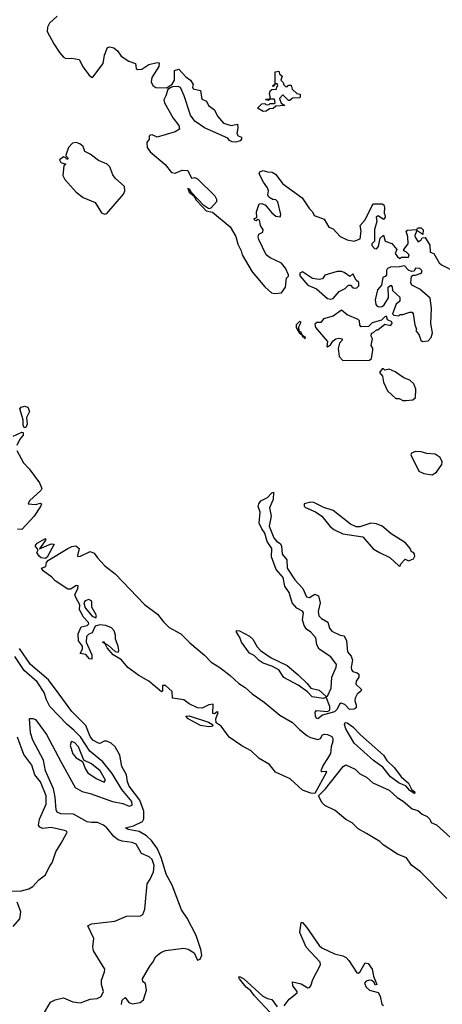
# Model space of a CAD drawing. Extents: x 2029826 to 2248070, y 228728 to 402406.
# Tile 158 of 256: x 2100051 to 2103077, y 331353 to 338399. Entities that reach past the tile are written whole.
import ezdxf

# ---------------------------------------------------------------- set-up
doc = ezdxf.new("R2010")
doc.units = 0

msp = doc.modelspace()

# ---------------------------------------------------------------- linework, layer by layer
at = {"layer": '0CON10XD'}
for points in [[(2100320, 338425), (2100264, 338375), (2100250, 338345), (2100248, 338315), (2100295, 338226.2), (2100335, 338163.3), (2100365, 338130), (2100381.7, 338121.7), (2100425, 338123.8), (2100477.5, 338115), (2100505, 338060), (2100545, 338003.3), (2100565, 337987.5), (2100575, 337987.5), (2100648, 338085), (2100658.8, 338145), (2100680, 338200), (2100695, 338203.8), (2100725, 338196.2), (2100750, 338175), (2100777.7, 338137.7), (2100831.7, 338101.7), (2100880, 338085), (2100885, 338050), (2100895, 338041.2), (2100925, 338043.8), (2100975, 338077.5), (2101035, 338093.3), (2101049.3, 338089.3), (2101046.1, 338063.9), (2100996.7, 337985), (2100993, 337953), (2101005, 337927.5), (2101025, 337913.8), (2101105, 337910), (2101143, 337937), (2101160, 337965), (2101160, 338035), (2101190, 338045), (2101240.5, 337990.5), (2101273.3, 337965), (2101292.5, 337935), (2101287.5, 337915), (2101292.5, 337905), (2101345, 337892.5), (2101355, 337830), (2101387.5, 337815), (2101403.3, 337785), (2101445, 337753.8), (2101467.8, 337707.8), (2101508.8, 337658.8), (2101565, 337642), (2101610, 337650), (2101613.8, 337625), (2101606.2, 337585), (2101615, 337567.5), (2101639.3, 337559.3), (2101640, 337545), (2101628.3, 337531.7), (2101598.6, 337521.4), (2101572.5, 337525), (2101553.8, 337535), (2101542, 337552), (2101374.4, 337624.4), (2101305, 337672.5), (2101273.8, 337715), (2101228.8, 337855), (2101203, 337913), (2101185, 337920), (2101145, 337917.5), (2101130, 337910), (2101111.7, 337898.3), (2101096.4, 337853.6), (2101083.6, 337826.4), (2101086.7, 337805), (2101148.6, 337695), (2101191.2, 337641.2), (2101194.1, 337615.9), (2101165, 337595.8), (2101035, 337557.5), (2101000, 337575), (2100985, 337572.5), (2100977.5, 337565), (2100977, 337543), (2100960.7, 337519.3), (2100964, 337485), (2100985, 337454), (2101092.1, 337362.1), (2101136.7, 337305), (2101165, 337300), (2101215, 337322), (2101255, 337320), (2101280, 337265), (2101305, 337270), (2101325, 337260), (2101448.6, 337138.6), (2101460.8, 337115), (2101460, 337095), (2101420, 337050), (2101405, 337045.8), (2101368.6, 337068.6), (2101281.2, 337161.2), (2101266, 337185), (2101255, 337190), (2101264.3, 337165), (2101298.3, 337138.3), (2101315, 337106.7), (2101359.7, 337059.7), (2101385, 337031.4), (2101430.5, 337020.5), (2101556.7, 336916.7), (2101597.7, 336847.7), (2101612.7, 336792.7), (2101637.5, 336745), (2101644.2, 336715), (2101714.4, 336595), (2101805, 336487.1), (2101853.3, 336445), (2101875, 336440), (2101926.4, 336443.6), (2101953.3, 336485), (2101960.7, 336549.3), (2101976.1, 336563.9), (2101976.4, 336573.6), (2101955, 336621.2), (2101925, 336655.8), (2101844.3, 336694.3), (2101815.7, 336715.7), (2101763.8, 336825), (2101758.8, 336845), (2101763.3, 336865), (2101791.7, 336878.3), (2101792.9, 336895), (2101776, 336925), (2101766.7, 336965), (2101755, 336970), (2101745, 336960), (2101735, 336962.5), (2101730, 336975), (2101747.5, 336982.5), (2101745.6, 337025), (2101765, 337080), (2101785, 337082.5), (2101811.7, 337071.7), (2101820.5, 337060.5), (2101855, 337016.2), (2101885, 336993.8), (2101915, 336987.5), (2101921.2, 337005), (2101898.8, 337095), (2101885, 337108.8), (2101863, 337113), (2101835, 337130), (2101827.5, 337145), (2101831.2, 337175), (2101824, 337195), (2101795.5, 337235.5), (2101766.2, 337295), (2101770.5, 337309.5), (2101795, 337320), (2101825, 337309.2), (2101857.8, 337307.8), (2101883, 337293), (2101934.2, 337225), (2102074.2, 337124.2), (2102125.9, 337045.9), (2102146.2, 337025), (2102158.3, 336998.3), (2102231.2, 336971.2), (2102263.3, 336915), (2102295, 336901.2), (2102345, 336846.7), (2102395, 336822.5), (2102445, 336813.8), (2102488.8, 336831.2), (2102496.2, 336885), (2102487.5, 336925), (2102524.1, 336965.9), (2102575, 337070), (2102585, 337080), (2102645, 337080), (2102657.5, 337075), (2102663.3, 337055), (2102660, 337015), (2102667.5, 336995), (2102667.5, 336985), (2102655, 336970), (2102616.4, 336996.4), (2102603.3, 336985), (2102608, 336955), (2102591.7, 336898.3), (2102590, 336815), (2102572.5, 336795), (2102573, 336783), (2102591.7, 336761.7), (2102605, 336760), (2102620, 336775), (2102632.5, 336835), (2102655, 336857.5), (2102667.5, 336815), (2102715, 336797.5), (2102750, 336755), (2102740, 336725), (2102755, 336702.5), (2102775, 336690), (2102785, 336700), (2102835, 336700), (2102840, 336715), (2102820, 336735), (2102800, 336745), (2102800, 336755), (2102832.5, 336795), (2102828.8, 336845), (2102817.5, 336885), (2102827, 336893), (2102891.7, 336898.3), (2102905, 336910), (2102925, 336910), (2102940, 336895), (2102938.3, 336861.7), (2102895, 336890), (2102880, 336855), (2102881.7, 336841.7), (2102905, 336810), (2102926.4, 336823.6), (2102931.7, 336838.3), (2102955, 336840), (2102987.5, 336785), (2102990, 336735), (2103016.4, 336726.4), (2103055, 336660), (2103070, 336645), (2103173, 336593)], [(2101795, 337742.5), (2101752.5, 337765), (2101785, 337797.5), (2101805, 337800), (2101813, 337793), (2101835, 337790), (2101845, 337800), (2101871.7, 337798.3), (2101880, 337805), (2101875, 337830), (2101840, 337830), (2101835, 337820), (2101810, 337825), (2101815, 337830), (2101840, 337830), (2101847.5, 337842.5), (2101840, 337865), (2101845, 337890), (2101855, 337900), (2101888.3, 337901.7), (2101891.7, 337918.3), (2101900, 337925), (2101895, 337940), (2101880, 337940), (2101865, 337920), (2101860, 337925), (2101880, 337940), (2101880, 338025), (2101905, 338030), (2101911.7, 338011.7), (2101930, 337995), (2101920, 337965), (2101938.3, 337948.3), (2101941.7, 337931.7), (2101955, 337920), (2101968.3, 337921.7), (2101975, 337930), (2101995, 337930), (2102001.7, 337901.7), (2102035, 337870), (2102060, 337865), (2102060, 337845), (2102055, 337840), (2102003, 337837), (2101985, 337820), (2101975, 337820), (2101935, 337860), (2101910, 337835), (2101921.7, 337801.7), (2101950, 337785), (2101885, 337780), (2101866.1, 337763.9), (2101838.3, 337761.7), (2101815, 337743.3), (2101795, 337742.5)], [(2100658.3, 337008.3), (2100675, 337012), (2100795, 337150), (2100804.5, 337175), (2100800.6, 337205), (2100733.3, 337265), (2100718.3, 337288.3), (2100697.1, 337345), (2100678, 337365), (2100615, 337391.2), (2100555, 337437.5), (2100516.7, 337456.7), (2100505, 337492.5), (2100480.7, 337510.7), (2100455, 337520), (2100430, 337515), (2100400, 337485), (2100383, 337437), (2100380, 337425), (2100395, 337410), (2100395, 337400), (2100385, 337400), (2100380, 337410), (2100365, 337417.5), (2100336.7, 337395), (2100346.4, 337376.4), (2100380, 337365), (2100366.7, 337353.3), (2100359.2, 337285), (2100375, 337256.2), (2100455, 337163.8), (2100505, 337126.2), (2100590.5, 337090.5), (2100635.9, 337015.9), (2100658.3, 337008.3)], [(2102935, 336096.7), (2102975, 336100), (2102998, 336125), (2103007.3, 336157.3), (2102994.2, 336225), (2103000, 336335), (2102990.8, 336405), (2102915, 336470.8), (2102859.2, 336499.2), (2102850.8, 336515), (2102857, 336563), (2102868.3, 336571.7), (2102885, 336570), (2102918.3, 336581.7), (2102930, 336590), (2102930, 336605), (2102915, 336617.5), (2102885, 336620), (2102875, 336600), (2102855, 336597.5), (2102835, 336607.5), (2102805, 336637.5), (2102770.7, 336629.3), (2102705, 336627.5), (2102685, 336617.5), (2102677.5, 336605), (2102677, 336573), (2102668.3, 336561.7), (2102650, 336555), (2102641.7, 336498.3), (2102613.8, 336465), (2102596.2, 336395), (2102601.7, 336361.7), (2102610, 336350), (2102625, 336343.3), (2102645, 336346.2), (2102660.5, 336359.5), (2102691.7, 336408.3), (2102690, 336485), (2102708.3, 336498.3), (2102717, 336487), (2102720.7, 336460.7), (2102773, 336413), (2102772.5, 336385), (2102746.4, 336363.6), (2102720, 336295), (2102730, 336285), (2102765, 336280), (2102775, 336290), (2102795, 336290), (2102843.6, 336306.4), (2102860, 336305), (2102867.5, 336295), (2102880, 336215), (2102892.5, 336185), (2102887.5, 336175), (2102910.7, 336140.7), (2102923.3, 336105), (2102935, 336096.7)], [(2102275, 336398.8), (2102295, 336403.3), (2102337, 336453), (2102380, 336475), (2102405, 336500), (2102418.3, 336498.3), (2102435, 336480), (2102445, 336477.5), (2102465, 336480), (2102480, 336495), (2102478.3, 336518.3), (2102460, 336535), (2102435, 336580), (2102415, 336560), (2102375, 336590), (2102355, 336596.7), (2102324.1, 336595.9), (2102235, 336570), (2102220, 336545), (2102195, 336540), (2102146.1, 336546.1), (2102075, 336593.8), (2102057.5, 336585), (2102056.7, 336565), (2102115, 336500), (2102175, 336472), (2102255, 336403.8), (2102275, 336398.8)], [(2102365, 335960), (2102555, 335962.5), (2102570, 335975), (2102580, 336035), (2102578.8, 336048.8), (2102567, 336067), (2102577.5, 336115), (2102567.5, 336135), (2102570, 336155), (2102585, 336160), (2102605, 336180), (2102615, 336180), (2102665, 336220), (2102705, 336210), (2102717.5, 336225), (2102716, 336236), (2102685, 336250), (2102677.5, 336277.5), (2102665, 336272.5), (2102641.7, 336248.3), (2102575, 336230), (2102547.5, 336202.5), (2102495, 336200), (2102485, 336212.5), (2102482.9, 336242.9), (2102474.4, 336254.4), (2102395, 336287.5), (2102355, 336320), (2102295, 336276.7), (2102225, 336257.5), (2102207, 336233), (2102178.3, 336231.7), (2102165, 336220), (2102168, 336195), (2102254.2, 336095), (2102250, 336060), (2102255, 336057.5), (2102275, 336071.2), (2102292.5, 336097.5), (2102314.1, 336115.9), (2102335, 336120), (2102360, 336115), (2102360, 336105), (2102340, 336085), (2102330.8, 336045), (2102338.3, 335988.3), (2102365, 335960)], [(2102095, 336114), (2102096, 336125), (2102077.5, 336137.5), (2102065, 336160), (2102050.7, 336170.7), (2102049.7, 336200.3), (2102066.2, 336235), (2102055, 336238.8), (2102030.8, 336215), (2102029.2, 336195), (2102054.3, 336155), (2102073, 336143), (2102074, 336135), (2102095, 336114)], [(2102795, 335673.3), (2102815, 335674), (2102865, 335678.8), (2102883.8, 335695), (2102887.5, 335755), (2102872.3, 335792.3), (2102845, 335818.8), (2102800, 335835), (2102739.5, 335879.5), (2102695, 335897.5), (2102665, 335890), (2102655, 335900), (2102645, 335900), (2102626.7, 335875), (2102648.6, 335848.6), (2102655.8, 335805), (2102685, 335743.8), (2102745, 335687.5), (2102768.3, 335688.3), (2102795, 335673.3)], [(2100085, 335479.2), (2100076.5, 335495), (2100076.5, 335535), (2100052.5, 335615), (2100060.8, 335625), (2100085, 335632.2), (2100108.2, 335625), (2100121.8, 335595), (2100098.9, 335551.1), (2100103.6, 335505), (2100095, 335480), (2100085, 335479.2)], [(2100005, 335417.6), (2100065, 335446.4), (2100075.4, 335445.4), (2100074.6, 335425), (2100052.2, 335397.8), (2100029.2, 335350.8)], [(2100029.6, 335315), (2100078, 335228), (2100118.9, 335185), (2100193.4, 335085), (2100209.6, 335045), (2100201.2, 335028.8), (2100122, 334955), (2100112.5, 334935), (2100165, 334930), (2100199.3, 334939.3), (2100206.7, 334935), (2100198.8, 334915), (2100154.2, 334845), (2100065, 334750.9)], [(2103005, 335142), (2103035, 335162), (2103072.5, 335215), (2103075.8, 335235), (2103060.8, 335265), (2103025, 335288.9), (2102965, 335294.4), (2102925, 335307.1), (2102885, 335308), (2102855, 335296.7), (2102851.2, 335285), (2102909.1, 335169.1), (2102945, 335152.5), (2103005, 335142)], [(2102185, 333396), (2102175, 333398), (2102167.8, 333415), (2102167.5, 333442.5), (2102175, 333456.2), (2102255, 333449.4), (2102271.1, 333458.9), (2102271.8, 333485), (2102245, 333550), (2102225, 333541.1), (2102145, 333554), (2102110.3, 333590.3), (2102045, 333637.5), (2101942.6, 333692.6), (2101905, 333745.8), (2101855, 333772), (2101795, 333793.8), (2101765, 333813.8), (2101728.8, 333848.8), (2101695, 333866.2), (2101638.8, 333945), (2101628, 333978), (2101602.5, 334015), (2101603, 334027), (2101625, 334026.7), (2101695, 333987.5), (2101721.2, 333965), (2101750, 333910), (2101774.4, 333884.4), (2101852.3, 333832.3), (2101965, 333777.8), (2102045, 333711.2), (2102108.1, 333648.1), (2102135.9, 333615.9), (2102195, 333601.8), (2102245, 333556.7), (2102255, 333558.8), (2102280.2, 333615), (2102285.2, 333695), (2102316.2, 333765), (2102319, 333785), (2102278.6, 333838.6), (2102195, 333895.3), (2102178.6, 333925), (2102171.7, 333975), (2102136.2, 334016.2), (2102105, 334037.8), (2102086.5, 334065), (2102074.5, 334105), (2102082.9, 334155), (2102075, 334167.1), (2102035, 334188.4), (2102002.2, 334225), (2101979.9, 334299.9), (2101949.8, 334345), (2101937.6, 334407.6), (2101886.7, 334465), (2101852.9, 334555), (2101855.6, 334615.6), (2101821.8, 334665), (2101806.5, 334725), (2101783.9, 334755), (2101766.5, 334795), (2101773.5, 334875), (2101757.5, 334915), (2101763.3, 334935), (2101777.5, 334955), (2101825, 334980), (2101855, 335013.3), (2101868.3, 335018.3), (2101866, 334965), (2101840, 334905), (2101851.5, 334845), (2101836.8, 334775), (2101870.8, 334690.8), (2101888.3, 334668.3), (2101915, 334651.1), (2101924.7, 334635), (2101929.5, 334575), (2101962.9, 334532.9), (2101965.3, 334475), (2102019.8, 334389.8), (2102079.2, 334329.2), (2102105, 334269.6), (2102125, 334265.3), (2102165, 334288.5), (2102189.2, 334275), (2102202.6, 334225), (2102188.1, 334165), (2102193, 334133), (2102212.8, 334112.8), (2102256.6, 334086.6), (2102268.2, 334045), (2102285, 334022.3), (2102345, 333993.5), (2102375, 333988.8), (2102389.6, 333955), (2102398.7, 333875), (2102425.2, 333845), (2102434.7, 333815.3), (2102424.7, 333765), (2102427.3, 333747.3), (2102436.7, 333735), (2102466.3, 333726.3), (2102478.3, 333715), (2102477.8, 333695), (2102460.5, 333665), (2102457.9, 333645), (2102497.1, 333605), (2102493.5, 333595), (2102466.5, 333573.5), (2102453, 333545), (2102450.3, 333525), (2102460, 333495), (2102459.2, 333475), (2102445, 333464.7), (2102413.1, 333463.1), (2102378.5, 333498.5), (2102352.5, 333507.5), (2102340.2, 333499.8), (2102323.2, 333465), (2102305, 333445.5), (2102218.1, 333421.9), (2102185, 333396)], [(2102775, 334490), (2102780, 334505), (2102811.7, 334538.3), (2102835, 334527.5), (2102869.3, 334540.7), (2102879.3, 334560.7), (2102877.5, 334575), (2102870, 334585), (2102855, 334590), (2102846.2, 334615), (2102813.8, 334655), (2102709.8, 334719.8), (2102645, 334773.6), (2102605, 334792.1), (2102565, 334796.2), (2102485, 334769.2), (2102459.5, 334769.5), (2102419.3, 334789.3), (2102295, 334886.4), (2102228.5, 334908.5), (2102157.5, 334945), (2102135, 334946.4), (2102086.4, 334933.6), (2102088.3, 334918.3), (2102097.7, 334907.7), (2102168.3, 334878.3), (2102213.8, 334845), (2102270.8, 334775), (2102300, 334750), (2102365, 334720.6), (2102507.8, 334697.8), (2102581.7, 334611.7), (2102626.7, 334585), (2102700.7, 334550.7), (2102765, 334490), (2102775, 334490)], [(2100065, 334750.9), (2100035, 334752.5)], [(2100235, 334543.3), (2100205, 334547.5), (2100190.5, 334560.5), (2100174.3, 334585), (2100182.5, 334605), (2100161.9, 334635), (2100175, 334652), (2100235, 334686.2), (2100235.5, 334674.5), (2100193, 334613), (2100275, 334648), (2100296.7, 334646.7), (2100248.3, 334551.7), (2100235, 334543.3)], [(2102165, 332862.5), (2102135, 332863.1), (2102076.7, 332885), (2101986.4, 332966.4), (2101882.1, 333015), (2101838.7, 333068.7), (2101765, 333111.2), (2101707.7, 333167.7), (2101641.6, 333201.6), (2101551.1, 333265), (2101492.6, 333342.6), (2101457, 333367), (2101454.2, 333395.8), (2101471.7, 333441.7), (2101463.6, 333446.4), (2101445, 333432.5), (2101432.5, 333435), (2101435, 333500), (2101405, 333496.7), (2101357.1, 333472.9), (2101324.5, 333474.5), (2101265, 333504.4), (2101225, 333533.1), (2101145, 333543.8), (2101141.9, 333591.9), (2101095, 333634.3), (2101074.4, 333635.6), (2101072.5, 333595), (2101065, 333590), (2100975.6, 333665.6), (2100904.5, 333705), (2100825, 333763.3), (2100779.1, 333819.1), (2100720, 333855), (2100676.2, 333905), (2100661.7, 333931.7), (2100645, 333943.3), (2100645, 333947.5), (2100655, 333946), (2100657.5, 333937.5), (2100685, 333923.3), (2100735, 333878), (2100755, 333873.8), (2100760, 333885), (2100756, 333916), (2100736.7, 333965), (2100736, 333995), (2100726.5, 334025), (2100707.1, 334047.1), (2100668, 334065), (2100625, 334068.5), (2100591.8, 334058.2), (2100568.8, 334011.2), (2100545, 334002.9), (2100529.1, 333985), (2100526.9, 333945), (2100566.4, 333855), (2100566.5, 333823.5), (2100550.6, 333825), (2100525, 333856.7), (2100483.8, 333863.8), (2100500.9, 333895), (2100501.5, 333915), (2100472.1, 333955), (2100468.2, 334005), (2100490.6, 334055), (2100533.8, 334065), (2100546.7, 334075), (2100543.8, 334085), (2100504.2, 334125), (2100485, 334167.5), (2100480, 334175), (2100482.3, 334212.3), (2100452, 334265), (2100446.7, 334285), (2100467.5, 334325), (2100468.3, 334348.3), (2100455, 334350), (2100417, 334323), (2100395, 334323.3), (2100305, 334384.5), (2100280.4, 334410.4), (2100218.6, 334455), (2100207.5, 334475), (2100237.5, 334485), (2100243.3, 334515), (2100257.5, 334532.5), (2100395, 334614.2), (2100425, 334629.2), (2100453, 334633), (2100476.7, 334615), (2100463.8, 334565), (2100467.5, 334557.5), (2100485, 334558.8), (2100555, 334592.9), (2100585, 334582.3), (2100607.1, 334547.1), (2100660.6, 334490.6), (2100735, 334434.7), (2100944.2, 334214.2), (2101037.5, 334145), (2101079.2, 334090.8), (2101119.8, 334049.8), (2101204.6, 334005), (2101269.5, 333939.5), (2101375, 333851.8), (2101420.6, 333800.6), (2101482.6, 333762.6), (2101558.2, 333705), (2101619.5, 333649.5), (2101665, 333620), (2101714.8, 333574.8), (2101800, 333515), (2101912.7, 333422.7), (2102005, 333369.7), (2102055, 333319.2), (2102107.6, 333277.6), (2102132.8, 333262.8), (2102185, 333248.3), (2102203.5, 333255), (2102219.4, 333280.6), (2102232.7, 333287.3), (2102255, 333284.2), (2102285, 333269.2), (2102293.4, 333255), (2102293.2, 333235), (2102279.7, 333195), (2102275, 333146.7), (2102255, 333112.5), (2102224.4, 333065), (2102207.5, 333025), (2102215, 333020), (2102241.7, 333021.7), (2102247.5, 333015), (2102165, 332862.5)], [(2100595, 334118.8), (2100600, 334135), (2100568, 334195), (2100568.3, 334238.3), (2100545, 334248.8), (2100519.3, 334240.7), (2100510, 334225), (2100520.6, 334190.6), (2100570.3, 334130.3), (2100595, 334118.8)], [(2100778.8, 331351.2), (2100785, 331383.3), (2100805, 331402.5), (2100831.2, 331365), (2100855, 331356), (2100913.9, 331366.1), (2100936.7, 331385), (2100957.5, 331455), (2100951.7, 331501.7), (2100932.5, 331515), (2100930, 331535), (2100981.4, 331625), (2101005, 331653.8), (2101024.4, 331695.6), (2101061.2, 331725), (2101095, 331738.4), (2101225.4, 331755.4), (2101258, 331748), (2101300.8, 331720.8), (2101325, 331670), (2101343, 331677), (2101353.8, 331705), (2101348.8, 331745), (2101313.9, 331845), (2101249.9, 331969.9), (2101208.5, 332028.5), (2101142.7, 332205), (2101099.1, 332285), (2101066.2, 332396.2), (2101037.5, 332465), (2100995.1, 332525.1), (2100959.6, 332559.6), (2100905, 332590.2), (2100827.5, 332605), (2100807.5, 332615), (2100865, 332631.2), (2100929.7, 332660.3), (2100938.7, 332681.3), (2100938.6, 332735), (2100910.6, 332815), (2100834.8, 332915), (2100822.6, 332945), (2100814.6, 332995), (2100781.4, 333055), (2100766.9, 333135), (2100735, 333194.5), (2100705, 333221.2), (2100675, 333236.2), (2100655, 333236.4), (2100625, 333220.6), (2100615, 333221.1), (2100575, 333242.5), (2100555, 333269.1), (2100525, 333347.5), (2100425, 333449.1), (2100325, 333581.5), (2100256.1, 333676.1), (2100127.1, 333785), (2100050.3, 333900.3)], [(2100188.7, 331225), (2100272.3, 331367.7), (2100305, 331384.2), (2100365, 331400), (2100430.8, 331370.8), (2100485, 331363.8), (2100555, 331388.8), (2100605, 331394.6), (2100635, 331410), (2100649.6, 331445), (2100637.1, 331495), (2100637.1, 331525), (2100658.2, 331585), (2100659.7, 331605), (2100578.5, 331735), (2100573.8, 331765), (2100580.5, 331825), (2100537.5, 331915), (2100565, 331928.6), (2100732, 331948), (2100815.3, 331984.7), (2100915, 331986.2), (2100931.9, 331995), (2100946.6, 332035), (2100962.9, 332215), (2100985, 332247.5), (2101008.1, 332301.9), (2101014.1, 332345.9), (2100999.8, 332389.8), (2100977.3, 332407.3), (2100923, 332433), (2100885, 332499.2), (2100855, 332511.9), (2100785, 332519.5), (2100755, 332531), (2100725, 332554.4), (2100675, 332615.7), (2100651.8, 332635), (2100606.9, 332655), (2100565, 332653.2), (2100535, 332659.3), (2100435, 332712.6), (2100345.6, 332715.6), (2100318.9, 332728.9), (2100311.4, 332745), (2100304.2, 332835), (2100291.8, 332895), (2100236.3, 333025), (2100221.2, 333101.2), (2100145, 333244), (2100128.5, 333295), (2100121.7, 333398.3), (2100145, 333399.2), (2100165, 333390.8), (2100196.8, 333346.8), (2100243.6, 333285), (2100346.6, 333085), (2100448.5, 332905), (2100497.5, 332875), (2100555, 332861.2), (2100715, 332804.7), (2100789, 332789), (2100835, 332770.4), (2100855, 332778), (2100853.1, 332805), (2100781, 332891), (2100713.4, 333005), (2100645, 333089.2), (2100552.9, 333165), (2100486.3, 333266.3), (2100437.8, 333315), (2100390, 333355), (2100265.9, 333485), (2100242.1, 333532.1), (2100224.8, 333585), (2100175, 333661.4), (2100082.8, 333742.8), (2100015, 333841.4)], [(2101405, 333338.5), (2101345, 333348.8), (2101258, 333395), (2101240, 333415), (2101265, 333416.5), (2101402, 333372), (2101431.2, 333355), (2101433.3, 333345), (2101425, 333341.4), (2101405, 333338.5)], [(2102875, 332862.5), (2102845, 332883.3), (2102816.2, 332916.2), (2102767.5, 332935), (2102705, 332981.2), (2102649.7, 333049.7), (2102585, 333097.1), (2102445, 333222.5), (2102386, 333325), (2102376.7, 333355), (2102381.2, 333368.8), (2102395, 333368), (2102435, 333339.5), (2102491.4, 333281.4), (2102655, 333135.4), (2102678.7, 333098.7), (2102735.4, 333045), (2102781.2, 332981.2), (2102835.7, 332935), (2102858.3, 332888.3), (2102876.7, 332875), (2102880, 332865), (2102875, 332862.5)], [(2099982, 332165), (2100055, 332161.8), (2100115, 332180.6), (2100144.5, 332195.5), (2100186.8, 332243.2), (2100235, 332278.8), (2100266.4, 332343.6), (2100283.9, 332366.1), (2100310, 332445), (2100347, 332507), (2100386.7, 332575), (2100390, 332585), (2100380, 332595), (2100275, 332617.5), (2100215, 332610.5), (2100195, 332621.1), (2100186.5, 332635), (2100193.1, 332676.9), (2100240.5, 332785), (2100240, 332845), (2100199.3, 332945), (2100160.3, 332995), (2100137.2, 333065), (2100081, 333141), (2100034.6, 333264.6)], [(2100655, 332942.5), (2100665, 332956.2), (2100628.1, 333025), (2100565, 333074.2), (2100510.9, 333100.9), (2100472.9, 333195), (2100445, 333225.4), (2100425, 333234.2), (2100418.8, 333231.2), (2100413.2, 333205), (2100430.3, 333145), (2100455, 333117.9), (2100500.5, 333090.5), (2100521.5, 333035), (2100538.8, 333008.8), (2100597.9, 332967.9), (2100655, 332942.5)], [(2103109.5, 332109.5), (2102920.4, 332300.4), (2102855, 332349.8), (2102820.8, 332400.8), (2102755, 332427.2), (2102654.3, 332495), (2102629.3, 332519.3), (2102535, 332574.4), (2102475, 332609.2), (2102430.6, 332650.6), (2102385, 332675.6), (2102310.5, 332740.5), (2102235, 332775.7), (2102215.8, 332795), (2102190, 332845), (2102240, 332895), (2102365.8, 333055), (2102385, 333067.1), (2102451.8, 333035), (2102485, 333001.4), (2102535, 332979.2), (2102578.5, 332938.5), (2102695.7, 332885.7), (2102752.4, 332832.4), (2102797, 332807), (2102861.3, 332751.3), (2102901.1, 332741.1), (2102932.6, 332712.6), (2102967.2, 332697.2), (2102986.9, 332676.9), (2102996.2, 332655), (2103035, 332637.8), (2103135, 332546.8)], [(2100005, 331909.2), (2100051.4, 331965), (2100058.6, 332015), (2100033.6, 332083.6)], [(2101945, 331342.5), (2101979.4, 331390.6), (2102038.6, 331435), (2102038.1, 331445), (2102006.5, 331485), (2102005, 331513.3), (2102065, 331500.7), (2102115, 331471.8), (2102125, 331472.7), (2102134.5, 331485), (2102148.9, 331531.1), (2102205.7, 331635.7), (2102202.9, 331655), (2102102.1, 331762.1), (2102056.5, 331866.5), (2102065, 331937.5), (2102075, 331939.2), (2102105, 331904.2), (2102195, 331773.8), (2102215, 331757.5), (2102305.7, 331715), (2102365, 331701.2), (2102387.2, 331687.2), (2102407.3, 331667.3), (2102465, 331578.8), (2102475, 331576.2), (2102485, 331583.8), (2102525, 331650), (2102545.7, 331645.7), (2102573.3, 331605), (2102583.6, 331553.6), (2102607.5, 331495), (2102595, 331490), (2102588.3, 331508.3), (2102572.5, 331522.5), (2102555, 331526.7), (2102531.7, 331518.3), (2102518.8, 331505), (2102530.8, 331475), (2102555, 331454.5), (2102618, 331438), (2102631.3, 331411.3), (2102644.5, 331355), (2102655, 331344.3)], [(2101843.3, 331295), (2101733, 331413), (2101705, 331450.6), (2101673.1, 331475), (2101624.6, 331534.6), (2101618.8, 331545), (2101625, 331551.2), (2101655.4, 331535.4), (2101791.2, 331411.2), (2101825, 331394.1), (2101855, 331388.6), (2101894.6, 331335)]]:
    msp.add_lwpolyline(points, dxfattribs=at)

doc.saveas('drawing.dxf')
